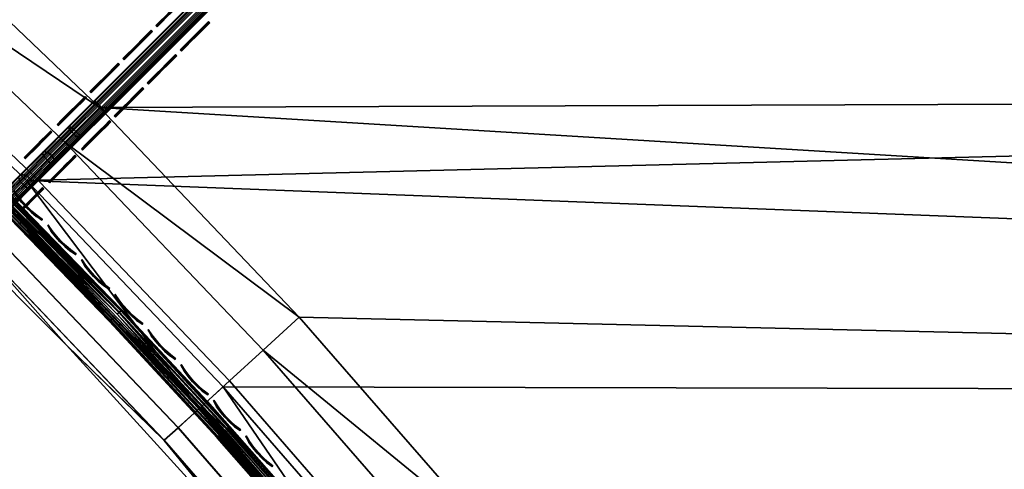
# Model space of a CAD drawing. Header units: inches. Extents: x 0 to 63.6, y -63.6 to 0.
# Tile 115 of 164: x 25.5 to 31.2, y -39.8 to -37.2. Entities that reach past the tile are written whole.
import ezdxf

# ---------------------------------------------------------------- set-up
doc = ezdxf.new("R2010")
doc.units = ezdxf.units.IN
doc.header["$LTSCALE"] = 0.03937
doc.header["$MEASUREMENT"] = 0
for name, color, linetype in [('A-FURN-3-ST', 151, 'Continuous'), ('A-FURN-3-ST-SEAM', 250, 'Continuous'), ('A-FURN-3-STITCH', 15, 'Continuous')]:
    doc.layers.add(name, color=color, linetype=linetype)

msp = doc.modelspace()

# ---------------------------------------------------------------- meshes
at = {"layer": 'A-FURN-3-ST'}
mesh = msp.add_polyface(dxfattribs=at)
corners = [(21.8081, -34.8342, 5), (43.0381, -17.4301, 5), (23.1039, -35.8627, 5), (25.7704, -37.8692, 17.9625), (27.1336, -38.8842, 18), (25.9718, -37.6679, 18), (24.5636, -36.7163, 17.9625), (24.7554, -36.506, 18), (23.3052, -35.62, 17.9625), (23.4872, -35.4011, 18), (21.9979, -34.5823, 17.9625), (22.1697, -34.3554, 18), (20.6445, -33.6057, 17.9625), (20.8057, -33.3711, 18), (20.4942, -33.8243, 17.8526), (21.8377, -34.7939, 17.8526), (23.1355, -35.8239, 17.8526), (24.3847, -36.9123, 17.8526), (25.5828, -38.0568, 17.8526), (26.7273, -39.2549, 17.8526), (26.9233, -39.0761, 17.9625), (20.3651, -34.0121, 17.6778), (21.7002, -34.9755, 17.6778), (22.9898, -35.9991, 17.6778), (24.2312, -37.0806, 17.6778), (25.4218, -38.2179, 17.6778), (21.5284, -35.2025, 17.1847), (20.7101, -34.6472, 16.9), (22.0543, -35.6561, 16.9), (22.8078, -36.218, 17.1847), (23.3495, -36.7273, 16.9), (24.0393, -37.2909, 17.1847), (24.5927, -37.8584, 16.9), (25.2204, -38.4192, 17.1847), (25.7812, -39.0469, 16.9), (25.2981, -38.3415, 17.45), (24.1134, -37.2098, 17.45), (22.878, -36.1335, 17.45), (21.5947, -35.1149, 17.45), (24.5927, -37.8584, 5.5), (23.3495, -36.7273, 5.5), (22.0543, -35.6561, 5.5), (20.7101, -34.6472, 5.5), (25.5475, -38.0921, 5), (26.5488, -39.4173, 5.0381), (25.4122, -38.2274, 5.0381), (24.3512, -36.9494, 5), (24.2223, -37.0908, 5.0381), (22.9815, -36.0098, 5.0381), (21.6926, -34.9867, 5.0381), (20.4667, -33.8661, 5), (21.5293, -35.2025, 5.3087), (22.8085, -36.2178, 5.3087), (24.0399, -37.2907, 5.3087), (25.2209, -38.4188, 5.3087), (25.7812, -39.0469, 5.5), (25.2975, -38.3421, 5.1464), (24.1129, -37.2106, 5.1464), (22.8778, -36.1345, 5.1464), (21.5947, -35.1161, 5.1464), (39.2676, -14.9658, 18)]
mesh.append_faces([[corners[k] for k in face] for face in [(0, 1, 2), (3, 4, 5), (3, 5, 6), (6, 5, 7), (6, 7, 8), (8, 7, 9), (8, 9, 10), (10, 9, 11), (10, 11, 12), (12, 11, 13), (12, 14, 15, 10), (10, 15, 16, 8), (8, 16, 17, 6), (6, 17, 18, 3), (3, 18, 19, 20), (14, 21, 22, 15), (15, 22, 23, 16), (16, 23, 24, 17), (17, 24, 25, 18), (26, 27, 28), (26, 28, 29), (29, 28, 30), (29, 30, 31), (31, 30, 32), (31, 32, 33), (33, 32, 34), (35, 25, 24, 36), (36, 24, 23, 37), (37, 23, 22, 38), (33, 35, 36, 31), (31, 36, 37, 29), (29, 37, 38, 26), (39, 34, 32), (39, 32, 40), (40, 32, 30), (40, 30, 41), (41, 30, 28), (41, 28, 42), (42, 28, 27), (43, 44, 45), (43, 45, 46), (46, 45, 47), (46, 47, 2), (2, 47, 48), (2, 48, 0), (0, 48, 49), (0, 49, 50), (42, 51, 41), (41, 51, 52), (41, 52, 40), (40, 52, 53), (40, 53, 39), (39, 53, 54), (39, 54, 55), (56, 54, 53, 57), (57, 53, 52, 58), (58, 52, 51, 59), (45, 56, 57, 47), (47, 57, 58, 48), (48, 58, 59, 49), (9, 60, 11)]])
mesh = msp.add_polyface(dxfattribs=at)
corners = [(62.1095, -52.2375, 5), (34.2097, -52.0186, 5), (33.6418, -50.4648, 5), (61.6654, -50.039, 5), (33.0034, -48.9386, 5), (61.1436, -47.8577, 5), (32.2959, -47.4432, 5), (31.5206, -45.9817, 5), (60.5445, -45.6963, 5), (30.6792, -44.5573, 5), (59.8691, -43.5576, 5), (29.7736, -43.173, 5), (28.8054, -41.8315, 5), (59.1182, -41.4441, 5), (27.7769, -40.5357, 5), (58.2927, -39.3587, 5), (26.6902, -39.2884, 5), (25.5475, -38.0921, 5), (57.3937, -37.3039, 5), (24.3512, -36.9494, 5), (23.1039, -35.8627, 5), (51.8382, -27.5785, 5), (53.0861, -29.4422, 5), (54.2671, -31.349, 5), (34.509, -51.9195, 17.9625), (34.7786, -51.8279, 18), (33.9362, -50.3518, 17.9625), (34.2013, -50.248, 18), (33.2923, -48.812, 17.9625), (33.5523, -48.6962, 18), (32.5785, -47.3033, 17.9625), (32.833, -47.1757, 18), (32.3413, -47.4223, 17.8526), (33.0499, -48.92, 17.8526), (33.6892, -50.4485, 17.8526), (34.2578, -52.0048, 17.8526), (32.8418, -49.0127, 17.6778), (33.477, -50.5316, 17.6778), (34.0421, -52.078, 17.6778), (32.5817, -49.1285, 17.1847), (33.0296, -50.2788, 16.9), (33.2119, -50.6354, 17.1847), (33.623, -51.8513, 16.9), (33.7725, -52.1696, 17.1847), (33.8765, -52.1343, 17.45), (33.3143, -50.5953, 17.45), (32.6821, -49.0838, 17.45), (33.623, -51.8513, 5.5), (33.0296, -50.2788, 5.5), (32.3628, -48.736, 5.5), (34.0285, -52.0801, 5.0381), (33.4637, -50.5345, 5.0381), (32.8287, -49.0164, 5.0381), (32.5815, -49.1265, 5.3087), (33.2117, -50.6332, 5.3087), (33.7723, -52.1672, 5.3087), (33.8749, -52.1323, 5.1464), (33.3126, -50.5937, 5.1464), (32.6805, -49.0824, 5.1464), (61.0706, -50.1684, 18), (60.5537, -48.0083, 18), (59.9604, -45.8678, 18), (32.0448, -45.6898, 18), (31.1894, -44.2415, 18), (59.2915, -43.7498, 18), (30.2686, -42.8339, 18), (58.5478, -41.6569, 18), (29.2843, -41.4699, 18), (28.2385, -40.1524, 18), (57.7303, -39.5916, 18), (27.1336, -38.8842, 18), (25.9718, -37.6679, 18), (56.8399, -37.5568, 18), (24.7554, -36.506, 18), (55.8778, -35.5548, 18), (23.4872, -35.4011, 18), (53.7435, -31.6596, 18), (52.574, -29.7713, 18), (51.3382, -27.9257, 18)]
mesh.append_faces([[corners[k] for k in face] for face in [(0, 1, 2), (3, 2, 4), (5, 4, 6), (5, 6, 7), (8, 7, 9), (10, 9, 11), (10, 11, 12), (13, 12, 14), (15, 14, 16), (15, 16, 17), (18, 17, 19), (18, 19, 20), (20, 21, 22), (20, 22, 23), (24, 25, 26), (26, 25, 27), (26, 27, 28), (28, 27, 29), (28, 29, 30), (30, 29, 31), (30, 32, 33, 28), (28, 33, 34, 26), (26, 34, 35, 24), (33, 36, 37, 34), (34, 37, 38, 35), (39, 40, 41), (41, 40, 42), (41, 42, 43), (44, 38, 37, 45), (45, 37, 36, 46), (43, 44, 45, 41), (41, 45, 46, 39), (47, 42, 48), (48, 42, 40), (48, 40, 49), (1, 50, 2), (2, 50, 51), (2, 51, 4), (4, 51, 52), (4, 52, 6), (48, 53, 54), (48, 54, 47), (47, 54, 55), (56, 55, 54, 57), (57, 54, 53, 58), (50, 56, 57, 51), (51, 57, 58, 52), (27, 59, 29), (29, 60, 31), (31, 61, 62), (62, 61, 63), (63, 64, 65), (65, 66, 67), (67, 66, 68), (68, 69, 70), (70, 69, 71), (71, 72, 73), (73, 74, 75), (76, 77, 75), (75, 77, 78)]])
mesh = msp.add_polyface(dxfattribs=at)
corners = [(56.8399, -37.5568, 18), (57.0986, -37.4383, 17.9626), (56.1322, -35.4272, 17.9626), (55.8778, -35.5548, 18), (55.0949, -33.4517, 17.9626), (54.8453, -33.5882, 18), (53.9882, -31.5142, 17.9626), (53.7435, -31.6596, 18), (52.8133, -29.6173, 17.9626), (57.5469, -37.2332, 17.6781), (56.5729, -35.2062, 17.6781), (56.3692, -35.3083, 17.8528), (57.3398, -37.328, 17.8528), (57.1516, -35.647, 16.9008), (56.1451, -33.6794, 16.9008), (56.8275, -35.0788, 17.1854), (55.7774, -33.0787, 17.1854), (55.6809, -33.1313, 17.4505), (56.7292, -35.1279, 17.4505), (55.5274, -33.2152, 17.6781), (55.3276, -33.3244, 17.8528), (55.0709, -31.7478, 16.9008), (54.6569, -31.1171, 17.1854), (54.5623, -31.1732, 17.4505), (54.412, -31.2625, 17.6781), (54.2162, -31.3788, 17.8528), (53.9302, -29.8548, 16.9008), (57.1594, -35.6432, 5.5004), (56.1528, -33.6752, 5.5004), (55.0784, -31.7434, 5.5004), (53.9377, -29.8501, 5.5004), (56.8352, -35.0751, 5.3089), (55.7849, -33.0747, 5.3089), (54.6643, -31.1129, 5.3089), (56.7383, -35.1236, 5.1466), (55.6899, -33.1267, 5.1466), (54.5711, -31.1682, 5.1466), (54.2671, -31.349, 5), (54.4316, -31.2511, 5.0381), (55.3796, -33.2965, 5), (55.5475, -33.2046, 5.0381), (56.4222, -35.2823, 5), (56.5933, -35.1964, 5.0381), (57.3937, -37.3039, 5), (62.1095, -52.2375, 5), (33.6418, -50.4648, 5), (61.6654, -50.039, 5), (33.0034, -48.9386, 5), (61.1436, -47.8577, 5), (31.5206, -45.9817, 5), (60.5445, -45.6963, 5), (30.6792, -44.5573, 5), (59.8691, -43.5576, 5), (28.8054, -41.8315, 5), (59.1182, -41.4441, 5), (27.7769, -40.5357, 5), (58.2927, -39.3587, 5), (25.5475, -38.0921, 5), (23.1039, -35.8627, 5), (34.7786, -51.8279, 18), (61.5104, -52.3456, 18), (34.2013, -50.248, 18), (61.0706, -50.1684, 18), (33.5523, -48.6962, 18), (60.5537, -48.0083, 18), (32.833, -47.1757, 18), (59.9604, -45.8678, 18), (31.1894, -44.2415, 18), (59.2915, -43.7498, 18), (30.2686, -42.8339, 18), (58.5478, -41.6569, 18), (28.2385, -40.1524, 18), (57.7303, -39.5916, 18), (25.9718, -37.6679, 18), (24.7554, -36.506, 18), (23.4872, -35.4011, 18)]
mesh.append_faces([[corners[k] for k in face] for face in [(0, 1, 2), (0, 2, 3), (3, 2, 4), (3, 4, 5), (5, 4, 6), (5, 6, 7), (7, 6, 8), (9, 10, 11, 12), (12, 11, 2, 1), (13, 14, 15), (15, 14, 16), (15, 16, 17, 18), (18, 17, 19, 10), (10, 19, 20, 11), (11, 20, 4, 2), (14, 21, 16), (16, 21, 22), (16, 22, 23, 17), (17, 23, 24, 19), (19, 24, 25, 20), (20, 25, 6, 4), (21, 26, 22), (13, 27, 28), (13, 28, 14), (14, 28, 29), (14, 29, 21), (21, 29, 30), (27, 31, 28), (28, 31, 32), (28, 32, 29), (29, 32, 33), (31, 34, 35, 32), (32, 35, 36, 33), (37, 38, 39), (39, 38, 40), (39, 40, 41), (41, 40, 42), (41, 42, 43), (34, 42, 40, 35), (35, 40, 38, 36), (44, 45, 46), (46, 47, 48), (48, 49, 50), (50, 51, 52), (52, 53, 54), (54, 55, 56), (56, 57, 43), (37, 39, 58), (58, 39, 41), (58, 41, 43), (59, 60, 61), (61, 60, 62), (63, 62, 64), (65, 64, 66), (67, 66, 68), (69, 68, 70), (71, 70, 72), (73, 72, 0), (74, 0, 3), (75, 3, 5), (75, 5, 7)]])
mesh = msp.add_polyface(dxfattribs=at)
corners = [(30.0339, -42.9951, 17.9625), (31.1894, -44.2415, 18), (30.2686, -42.8339, 18), (29.0573, -41.6417, 17.9625), (29.2843, -41.4699, 18), (28.0197, -40.3345, 17.9625), (28.2385, -40.1524, 18), (26.9233, -39.0761, 17.9625), (27.1336, -38.8842, 18), (25.7704, -37.8692, 17.9625), (26.7273, -39.2549, 17.8526), (27.8157, -40.5041, 17.8526), (28.8457, -41.8019, 17.8526), (29.8153, -43.1454, 17.8526), (25.5828, -38.0568, 17.8526), (25.4218, -38.2179, 17.6778), (26.559, -39.4084, 17.6778), (27.6405, -40.6498, 17.6778), (28.6641, -41.9394, 17.6778), (29.6276, -43.2745, 17.6778), (25.2204, -38.4192, 17.1847), (25.7812, -39.0469, 16.9), (26.3487, -39.6003, 17.1847), (26.9123, -40.2901, 16.9), (27.4216, -40.8318, 17.1847), (27.9835, -41.5853, 16.9), (28.4371, -42.1112, 17.1847), (28.9924, -42.9295, 16.9), (29.3929, -43.4357, 17.1847), (29.4835, -43.3735, 17.45), (28.5247, -42.0449, 17.45), (27.5061, -40.7616, 17.45), (26.4299, -39.5262, 17.45), (25.2981, -38.3415, 17.45), (28.9924, -42.9295, 5.5), (29.9369, -44.3199, 16.9), (27.9835, -41.5853, 5.5), (26.9123, -40.2901, 5.5), (25.7812, -39.0469, 5.5), (24.5927, -37.8584, 5.5), (29.7736, -43.173, 5), (29.6159, -43.2813, 5.0381), (28.8054, -41.8315, 5), (28.6529, -41.947, 5.0381), (27.7769, -40.5357, 5), (27.6298, -40.6581, 5.0381), (26.6902, -39.2884, 5), (26.5488, -39.4173, 5.0381), (25.5475, -38.0921, 5), (25.2209, -38.4188, 5.3087), (26.3489, -39.5997, 5.3087), (27.4218, -40.8311, 5.3087), (28.4371, -42.1103, 5.3087), (29.3929, -43.4346, 5.3087), (29.9369, -44.3199, 5.5), (29.4822, -43.3732, 5.1464), (28.5236, -42.0449, 5.1464), (27.5051, -40.7618, 5.1464), (26.429, -39.5267, 5.1464), (25.2975, -38.3421, 5.1464), (25.4122, -38.2274, 5.0381)]
mesh.append_faces([[corners[k] for k in face] for face in [(0, 1, 2), (0, 2, 3), (3, 2, 4), (3, 4, 5), (5, 4, 6), (5, 6, 7), (7, 6, 8), (7, 8, 9), (7, 10, 11, 5), (5, 11, 12, 3), (3, 12, 13, 0), (14, 15, 16, 10), (10, 16, 17, 11), (11, 17, 18, 12), (12, 18, 19, 13), (20, 21, 22), (22, 21, 23), (22, 23, 24), (24, 23, 25), (24, 25, 26), (26, 25, 27), (26, 27, 28), (29, 19, 18, 30), (30, 18, 17, 31), (31, 17, 16, 32), (32, 16, 15, 33), (28, 29, 30, 26), (26, 30, 31, 24), (24, 31, 32, 22), (22, 32, 33, 20), (34, 35, 27), (34, 27, 36), (36, 27, 25), (36, 25, 37), (37, 25, 23), (37, 23, 38), (38, 23, 21), (38, 21, 39), (40, 41, 42), (42, 41, 43), (42, 43, 44), (44, 43, 45), (44, 45, 46), (46, 45, 47), (46, 47, 48), (38, 49, 50), (38, 50, 37), (37, 50, 51), (37, 51, 36), (36, 51, 52), (36, 52, 34), (34, 52, 53), (34, 53, 54), (55, 53, 52, 56), (56, 52, 51, 57), (57, 51, 50, 58), (58, 50, 49, 59), (41, 55, 56, 43), (43, 56, 57, 45), (45, 57, 58, 47), (47, 58, 59, 60)]])
at = {"layer": 'A-FURN-3-ST-SEAM'}
mesh = msp.add_polyface(dxfattribs=at)
corners = [(28.5408, -35.1695, 18), (31.0638, -32.6365, 18.0255), (28.5358, -35.1646, 18.0255), (26.0128, -37.6976, 18), (26.0078, -37.6926, 18.0255), (25.9636, -37.6484, 18.0459), (25.9884, -37.6732, 18.0472), (28.5164, -35.1451, 18.0472), (28.4916, -35.1203, 18.0459), (31.0444, -32.6171, 18.0472), (31.0196, -32.5923, 18.0459), (31.009, -32.5818, 18.0362), (28.481, -35.1098, 18.0362), (25.953, -37.6378, 18.0362), (25.7913, -37.778, 17.9835), (25.7924, -37.7838, 18.0003), (25.9457, -37.6305, 18.0217), (25.9422, -37.627, 18.0045), (28.4737, -35.1025, 18.0217), (28.4702, -35.099, 18.0045), (31.0017, -32.5744, 18.0217), (30.9983, -32.571, 18.0045), (30.9994, -32.5721, 17.9868), (28.4714, -35.1001, 17.9868), (25.9434, -37.6282, 17.9868), (25.7948, -37.7767, 17.9661), (25.994, -37.6787, 17.9563), (25.9821, -37.6669, 17.9505), (28.5101, -35.1389, 17.9505), (28.522, -35.1507, 17.9563), (31.0381, -32.6109, 17.9505), (31.05, -32.6227, 17.9563), (31.0597, -32.6325, 17.9675), (28.5317, -35.1605, 17.9675), (26.0037, -37.6885, 17.9675), (26.0103, -37.6951, 17.9826), (28.5383, -35.1671, 17.9826), (31.0688, -32.6415, 18), (31.0256, -32.5984, 17.9515), (28.4976, -35.1264, 17.9515), (25.9696, -37.6544, 17.9515), (31.0142, -32.587, 17.9588), (28.4862, -35.115, 17.9588), (31.0555, -32.6283, 18.039), (28.5275, -35.1563, 18.039), (25.9582, -37.643, 17.9588), (25.9995, -37.6843, 18.039)]
mesh.append_faces([[corners[k] for k in face] for face in [(0, 1, 2), (0, 2, 3), (3, 2, 4), (5, 6, 7, 8), (8, 7, 9, 10), (10, 11, 12, 8), (8, 12, 13, 5), (14, 15, 16, 17), (17, 16, 18, 19), (19, 18, 20, 21), (21, 22, 23, 19), (19, 23, 24, 17), (17, 24, 25, 14), (26, 27, 28, 29), (29, 28, 30, 31), (31, 32, 33, 29), (29, 33, 34, 26), (3, 35, 0), (0, 35, 36), (0, 36, 37), (38, 30, 28, 39), (39, 28, 27, 40), (23, 22, 41, 42), (42, 41, 38, 39), (12, 11, 20, 18), (2, 1, 43, 44), (44, 43, 9, 7), (35, 34, 33, 36), (40, 45, 42, 39), (45, 24, 23, 42), (16, 13, 12, 18), (6, 46, 44, 7), (46, 4, 2, 44)]])
mesh = msp.add_polyface(dxfattribs=at)
corners = [(26.0128, -37.6976, 18), (26.0078, -37.6926, 18.0255), (25.8625, -37.8479, 17.979), (25.8539, -37.8464, 18.0041), (25.7151, -37.9952, 17.9163), (25.7032, -37.9971, 17.9399), (25.6535, -37.9584, 17.9586), (25.678, -37.9836, 17.9598), (25.8316, -37.8299, 18.0253), (25.807, -37.805, 18.024), (25.9884, -37.6732, 18.0472), (25.9636, -37.6484, 18.0459), (25.953, -37.6378, 18.0362), (25.7977, -37.7931, 18.0145), (25.6456, -37.9453, 17.9497), (25.6434, -37.9259, 17.9204), (25.6421, -37.934, 17.9363), (25.7924, -37.7838, 18.0003), (25.7913, -37.778, 17.9835), (25.7948, -37.7767, 17.9661), (25.6493, -37.9222, 17.9041), (25.7081, -37.9646, 17.8759), (25.6979, -37.9512, 17.8705), (25.8386, -37.8105, 17.9304), (25.8496, -37.8231, 17.9361), (25.9821, -37.6669, 17.9505), (25.994, -37.6787, 17.9563), (26.0037, -37.6885, 17.9675), (25.8578, -37.8344, 17.9472), (25.7148, -37.9774, 17.8863), (25.5838, -38.1216, 17.799), (25.7174, -37.9881, 17.9002), (25.8624, -37.8431, 17.962), (26.0103, -37.6951, 17.9826), (25.9696, -37.6544, 17.9515), (25.8259, -37.7981, 17.9314), (25.6851, -37.9389, 17.8714), (25.8135, -37.7877, 17.9386), (25.9582, -37.643, 17.9588), (25.9434, -37.6282, 17.9868), (25.6717, -37.9295, 17.8782), (25.9457, -37.6305, 18.0217), (25.8438, -37.84, 18.0173), (25.9995, -37.6843, 18.039), (25.6913, -37.9925, 17.9523)]
mesh.append_faces([[corners[k] for k in face] for face in [(0, 1, 2), (2, 1, 3), (2, 3, 4), (4, 3, 5), (6, 7, 8, 9), (9, 8, 10, 11), (11, 12, 13, 9), (9, 13, 14, 6), (15, 16, 17, 18), (18, 19, 20, 15), (21, 22, 23, 24), (24, 23, 25, 26), (26, 27, 28, 24), (24, 28, 29, 21), (4, 30, 31), (4, 31, 2), (2, 31, 32), (2, 32, 0), (0, 32, 33), (34, 25, 23, 35), (35, 23, 22, 36), (32, 28, 27, 33), (28, 32, 31, 29), (35, 37, 38, 34), (37, 19, 39, 38), (37, 35, 36, 40), (19, 37, 40, 20), (17, 13, 12, 41), (13, 17, 16, 14), (8, 42, 43, 10), (42, 3, 1, 43), (42, 8, 7, 44), (3, 42, 44, 5)]])
mesh = msp.add_polyface(dxfattribs=at)
corners = [(25.7151, -37.9952, 17.9163), (25.7032, -37.9971, 17.9399), (25.5794, -38.1309, 17.8134), (25.5644, -38.1359, 17.8346), (25.4627, -38.2476, 17.6777), (25.4448, -38.2555, 17.6957), (25.3905, -38.2215, 17.7101), (25.4146, -38.2469, 17.711), (25.5365, -38.1251, 17.8526), (25.5122, -38.0997, 17.8515), (25.678, -37.9836, 17.9598), (25.6535, -37.9584, 17.9586), (25.6456, -37.9453, 17.9497), (25.5055, -38.0854, 17.8435), (25.3848, -38.2061, 17.7032), (25.3898, -38.1795, 17.6808), (25.3847, -38.1915, 17.693), (25.5038, -38.0723, 17.8314), (25.5071, -38.0621, 17.8172), (25.6421, -37.934, 17.9363), (25.6434, -37.9259, 17.9204), (25.6493, -37.9222, 17.9041), (25.5152, -38.0563, 17.8025), (25.3998, -38.1717, 17.6683), (25.4657, -38.207, 17.6467), (25.4567, -38.1923, 17.6426), (25.5683, -38.0807, 17.7723), (25.5779, -38.0948, 17.7771), (25.6979, -37.9512, 17.8705), (25.7081, -37.9646, 17.8759), (25.7148, -37.9774, 17.8863), (25.5832, -38.109, 17.7864), (25.4698, -38.2224, 17.6547), (25.4688, -38.2366, 17.6654), (25.5838, -38.1216, 17.799), (25.6851, -37.9389, 17.8714), (25.5554, -38.0686, 17.7731), (25.4437, -38.1803, 17.6433), (25.7174, -37.9881, 17.9002), (25.6717, -37.9295, 17.8782), (25.5411, -38.0601, 17.7792), (25.4286, -38.1726, 17.6485), (25.6913, -37.9925, 17.9523), (25.5508, -38.133, 17.8458), (25.4298, -38.254, 17.7052)]
mesh.append_faces([[corners[k] for k in face] for face in [(0, 1, 2), (2, 1, 3), (2, 3, 4), (4, 3, 5), (6, 7, 8, 9), (9, 8, 10, 11), (11, 12, 13, 9), (9, 13, 14, 6), (15, 16, 17, 18), (18, 17, 19, 20), (20, 21, 22, 18), (18, 22, 23, 15), (24, 25, 26, 27), (27, 26, 28, 29), (29, 30, 31, 27), (27, 31, 32, 24), (4, 33, 2), (2, 33, 34), (2, 34, 0), (35, 28, 26, 36), (36, 26, 25, 37), (30, 38, 34, 31), (31, 34, 33, 32), (39, 35, 36, 40), (40, 36, 37, 41), (21, 39, 40, 22), (22, 40, 41, 23), (12, 19, 17, 13), (13, 17, 16, 14), (42, 10, 8, 43), (43, 8, 7, 44), (1, 42, 43, 3), (3, 43, 44, 5)]])
mesh = msp.add_polyface(dxfattribs=at)
corners = [(26.5655, -39.4018, 17.7271), (25.4284, -38.2112, 17.7271), (26.0574, -38.8846, 17.7259), (25.4146, -38.225, 17.7259), (25.4022, -38.2374, 17.7174), (26.0446, -38.8966, 17.7173), (25.3931, -38.2465, 17.7027), (26.0352, -38.9054, 17.7027), (25.3886, -38.251, 17.6843), (26.0306, -38.9097, 17.6842), (26.0315, -38.9089, 17.6648), (25.3895, -38.2502, 17.6648), (26.0378, -38.9031, 17.6473), (25.3955, -38.2441, 17.6473), (26.0484, -38.8931, 17.6344), (26.6738, -39.5686, 17.6344), (26.6629, -39.5783, 17.6473), (25.4058, -38.2338, 17.6344), (25.4189, -38.2207, 17.628), (26.5556, -39.4108, 17.628), (26.6603, -39.5806, 17.7027), (26.67, -39.572, 17.7173), (26.683, -39.5604, 17.7259), (26.5972, -39.373, 17.6706), (25.4586, -38.181, 17.6706), (26.1019, -38.8426, 17.6902), (25.4579, -38.1817, 17.6901), (25.4518, -38.1878, 17.7077), (26.0957, -38.8484, 17.7078), (25.4415, -38.1981, 17.7207), (26.085, -38.8584, 17.7208), (26.7113, -39.5349, 17.7208), (26.7222, -39.5251, 17.7078), (26.7286, -39.5195, 17.6902), (26.0758, -38.867, 17.6292), (25.4326, -38.207, 17.6292), (26.0886, -38.855, 17.6377), (25.445, -38.1946, 17.6377), (26.098, -38.8462, 17.6522), (25.4541, -38.1855, 17.6522), (26.7246, -39.523, 17.6522), (26.715, -39.5316, 17.6377), (26.7019, -39.5432, 17.6292)]
mesh.append_faces([[corners[k] for k in face] for face in [(0, 1, 2), (2, 1, 3), (2, 3, 4), (2, 4, 5), (5, 4, 6), (5, 6, 7), (7, 6, 8), (7, 8, 9), (9, 8, 10), (8, 11, 10), (10, 11, 12), (11, 13, 12), (12, 13, 14), (12, 14, 15, 16), (13, 17, 14), (14, 17, 18), (14, 18, 19), (20, 21, 5, 7), (21, 22, 2, 5), (23, 24, 25), (25, 24, 26), (25, 26, 27), (25, 27, 28), (28, 27, 29), (28, 29, 30), (30, 29, 1), (30, 1, 0), (30, 31, 32, 28), (28, 32, 33, 25), (19, 18, 34), (34, 18, 35), (34, 35, 36), (36, 35, 37), (36, 37, 38), (38, 37, 39), (38, 39, 24), (24, 23, 38), (38, 40, 41, 36), (36, 41, 42, 34)]])
mesh = msp.add_polyface(dxfattribs=at)
corners = [(26.0306, -38.9097, 17.6842), (26.0315, -38.9089, 17.6648), (26.6565, -39.584, 17.6648), (26.6556, -39.5848, 17.6842), (27.2636, -40.2744, 17.6648), (27.2627, -40.2752, 17.6842), (26.0378, -38.9031, 17.6473), (26.6629, -39.5783, 17.6473), (27.2702, -40.2688, 17.6473), (26.6738, -39.5686, 17.6344), (27.2813, -40.2594, 17.6344), (27.6367, -40.6518, 17.628), (26.5556, -39.4108, 17.628), (26.0484, -38.8931, 17.6344), (27.2675, -40.2711, 17.7027), (26.6603, -39.5806, 17.7027), (26.0352, -38.9054, 17.7027), (27.2774, -40.2628, 17.7173), (26.67, -39.572, 17.7173), (27.2907, -40.2514, 17.7259), (26.683, -39.5604, 17.7259), (27.647, -40.6432, 17.7271), (26.5655, -39.4018, 17.7271), (26.0574, -38.8846, 17.7259), (27.3196, -40.2267, 17.7208), (26.7113, -39.5349, 17.7208), (26.085, -38.8584, 17.7208), (26.1019, -38.8426, 17.6902), (26.7286, -39.5195, 17.6902), (26.5972, -39.373, 17.6706), (27.3373, -40.2117, 17.6902), (27.6799, -40.6159, 17.6706), (27.9276, -40.9187, 17.6902), (27.9095, -40.9332, 17.7208), (26.7222, -39.5251, 17.7078), (27.3308, -40.2172, 17.7078), (27.9209, -40.924, 17.7078), (26.098, -38.8462, 17.6522), (26.7246, -39.523, 17.6522), (26.0758, -38.867, 17.6292), (26.7019, -39.5432, 17.6292), (27.3101, -40.2348, 17.6292), (27.9234, -40.922, 17.6522), (27.3333, -40.2152, 17.6522), (26.715, -39.5316, 17.6377), (27.3234, -40.2235, 17.6377), (27.9134, -40.9301, 17.6377), (27.8997, -40.941, 17.6292)]
mesh.append_faces([[corners[k] for k in face] for face in [(0, 1, 2, 3), (3, 2, 4, 5), (1, 6, 7, 2), (2, 7, 8, 4), (7, 9, 10, 8), (11, 10, 12), (12, 10, 9), (12, 9, 13), (5, 14, 15, 3), (3, 15, 16, 0), (14, 17, 18, 15), (17, 19, 20, 18), (19, 21, 22), (19, 22, 20), (20, 22, 23), (21, 24, 22), (22, 24, 25), (22, 25, 26), (27, 28, 29), (29, 28, 30), (29, 30, 31), (31, 30, 32), (21, 33, 24), (34, 25, 24, 35), (35, 24, 33, 36), (28, 34, 35, 30), (30, 35, 36, 32), (37, 29, 38), (39, 40, 12), (12, 40, 41), (12, 41, 11), (31, 42, 43), (31, 43, 29), (29, 43, 38), (44, 38, 43, 45), (45, 43, 42, 46), (40, 44, 45, 41), (41, 45, 46, 47)]])
at = {"layer": 'A-FURN-3-STITCH'}
mesh = msp.add_polymesh((7, 4), dxfattribs=at)
for k, corner in enumerate([(26.3005, -37.1911, 18.0001), (26.3024, -37.193, 18), (26.3061, -37.1966, 18), (26.3079, -37.1985, 18.0001), (26.3277, -37.164, 18.0077), (26.3295, -37.1658, 18.0122), (26.3332, -37.1695, 18.0122), (26.335, -37.1714, 18.0077), (26.3551, -37.1365, 18.0123), (26.357, -37.1384, 18.0168), (26.3606, -37.1421, 18.0168), (26.3625, -37.1439, 18.0123), (26.3827, -37.1089, 18.0138), (26.3846, -37.1108, 18.0183), (26.3883, -37.1144, 18.0183), (26.3901, -37.1163, 18.0138), (26.4104, -37.0813, 18.0123), (26.4122, -37.0831, 18.0168), (26.4159, -37.0868, 18.0168), (26.4177, -37.0886, 18.0123), (26.4378, -37.0538, 18.0077), (26.4397, -37.0557, 18.0122), (26.4434, -37.0593, 18.0122), (26.4452, -37.0612, 18.0077), (26.465, -37.0267, 18.0001), (26.4668, -37.0285, 18.0001), (26.4705, -37.0322, 18.0001), (26.4723, -37.0341, 18.0001)]):
    mesh.set_mesh_vertex(divmod(k, 4), corner)
mesh = msp.add_polymesh((7, 4), dxfattribs=at)
for k, corner in enumerate([(26.4417, -37.3323, 18.0001), (26.4436, -37.3341, 18), (26.4473, -37.3378, 18), (26.4491, -37.3397, 18.0001), (26.4689, -37.3052, 18.0077), (26.4707, -37.307, 18.0122), (26.4744, -37.3107, 18.0122), (26.4762, -37.3126, 18.0077), (26.4963, -37.2777, 18.0123), (26.4982, -37.2796, 18.0168), (26.5018, -37.2833, 18.0168), (26.5037, -37.2851, 18.0123), (26.5239, -37.2501, 18.0138), (26.5258, -37.2519, 18.0183), (26.5295, -37.2556, 18.0183), (26.5313, -37.2575, 18.0138), (26.5516, -37.2225, 18.0123), (26.5534, -37.2243, 18.0168), (26.5571, -37.228, 18.0168), (26.5589, -37.2298, 18.0123), (26.579, -37.195, 18.0077), (26.5809, -37.1969, 18.0122), (26.5846, -37.2005, 18.0122), (26.5864, -37.2024, 18.0077), (26.6061, -37.1679, 18.0001), (26.608, -37.1697, 18.0001), (26.6117, -37.1734, 18.0001), (26.6135, -37.1753, 18.0001)]):
    mesh.set_mesh_vertex(divmod(k, 4), corner)
mesh = msp.add_polymesh((7, 4), dxfattribs=at)
for k, corner in enumerate([(26.1085, -37.3831, 18.0001), (26.1104, -37.385, 18), (26.1141, -37.3886, 18), (26.1159, -37.3905, 18.0001), (26.1357, -37.356, 18.0077), (26.1375, -37.3578, 18.0122), (26.1412, -37.3615, 18.0122), (26.143, -37.3634, 18.0077), (26.1631, -37.3285, 18.0123), (26.165, -37.3304, 18.0168), (26.1686, -37.3341, 18.0168), (26.1705, -37.3359, 18.0123), (26.1907, -37.3009, 18.0138), (26.1926, -37.3028, 18.0183), (26.1963, -37.3064, 18.0183), (26.1981, -37.3083, 18.0138), (26.2184, -37.2733, 18.0123), (26.2202, -37.2751, 18.0168), (26.2239, -37.2788, 18.0168), (26.2257, -37.2806, 18.0123), (26.2458, -37.2458, 18.0077), (26.2477, -37.2477, 18.0122), (26.2514, -37.2513, 18.0122), (26.2532, -37.2532, 18.0077), (26.273, -37.2187, 18.0001), (26.2748, -37.2205, 18.0001), (26.2785, -37.2242, 18.0001), (26.2803, -37.2261, 18.0001)]):
    mesh.set_mesh_vertex(divmod(k, 4), corner)
mesh = msp.add_polymesh((7, 4), dxfattribs=at)
for k, corner in enumerate([(26.2497, -37.5243, 18.0001), (26.2516, -37.5261, 18), (26.2553, -37.5298, 18), (26.2571, -37.5317, 18.0001), (26.2769, -37.4972, 18.0077), (26.2787, -37.499, 18.0122), (26.2824, -37.5027, 18.0122), (26.2842, -37.5046, 18.0077), (26.3043, -37.4697, 18.0123), (26.3062, -37.4716, 18.0168), (26.3098, -37.4753, 18.0168), (26.3117, -37.4771, 18.0123), (26.3319, -37.4421, 18.0138), (26.3338, -37.4439, 18.0183), (26.3375, -37.4476, 18.0183), (26.3393, -37.4495, 18.0138), (26.3596, -37.4145, 18.0123), (26.3614, -37.4163, 18.0168), (26.3651, -37.42, 18.0168), (26.3669, -37.4218, 18.0123), (26.387, -37.387, 18.0077), (26.3889, -37.3889, 18.0122), (26.3926, -37.3925, 18.0122), (26.3944, -37.3944, 18.0077), (26.4141, -37.3599, 18.0001), (26.416, -37.3617, 18.0001), (26.4197, -37.3654, 18.0001), (26.4215, -37.3673, 18.0001)]):
    mesh.set_mesh_vertex(divmod(k, 4), corner)
mesh = msp.add_polymesh((7, 4), dxfattribs=at)
for k, corner in enumerate([(25.9165, -37.5751, 18.0001), (25.9184, -37.577, 18), (25.9221, -37.5806, 18), (25.9239, -37.5825, 18.0001), (25.9437, -37.548, 18.0077), (25.9455, -37.5498, 18.0122), (25.9492, -37.5535, 18.0122), (25.951, -37.5554, 18.0077), (25.9711, -37.5205, 18.0123), (25.973, -37.5224, 18.0168), (25.9766, -37.5261, 18.0168), (25.9785, -37.5279, 18.0123), (25.9987, -37.4929, 18.0138), (26.0006, -37.4948, 18.0183), (26.0043, -37.4984, 18.0183), (26.0061, -37.5003, 18.0138), (26.0264, -37.4653, 18.0123), (26.0282, -37.4671, 18.0168), (26.0319, -37.4708, 18.0168), (26.0337, -37.4726, 18.0123), (26.0538, -37.4378, 18.0077), (26.0557, -37.4397, 18.0122), (26.0594, -37.4433, 18.0122), (26.0612, -37.4452, 18.0077), (26.081, -37.4107, 18.0001), (26.0828, -37.4125, 18.0001), (26.0865, -37.4162, 18.0001), (26.0883, -37.4181, 18.0001)]):
    mesh.set_mesh_vertex(divmod(k, 4), corner)
mesh = msp.add_polymesh((7, 4), dxfattribs=at)
for k, corner in enumerate([(26.0577, -37.7163, 18.0001), (26.0596, -37.7181, 18), (26.0633, -37.7218, 18), (26.0651, -37.7237, 18.0001), (26.0849, -37.6892, 18.0077), (26.0867, -37.691, 18.0122), (26.0904, -37.6947, 18.0122), (26.0922, -37.6966, 18.0077), (26.1123, -37.6617, 18.0123), (26.1142, -37.6636, 18.0168), (26.1178, -37.6673, 18.0168), (26.1197, -37.6691, 18.0123), (26.1399, -37.6341, 18.0138), (26.1418, -37.6359, 18.0183), (26.1455, -37.6396, 18.0183), (26.1473, -37.6415, 18.0138), (26.1676, -37.6065, 18.0123), (26.1694, -37.6083, 18.0168), (26.1731, -37.612, 18.0168), (26.1749, -37.6138, 18.0123), (26.195, -37.579, 18.0077), (26.1969, -37.5809, 18.0122), (26.2006, -37.5845, 18.0122), (26.2024, -37.5864, 18.0077), (26.2221, -37.5519, 18.0001), (26.224, -37.5537, 18.0001), (26.2277, -37.5574, 18.0001), (26.2295, -37.5593, 18.0001)]):
    mesh.set_mesh_vertex(divmod(k, 4), corner)
mesh = msp.add_polymesh((7, 4), dxfattribs=at)
for k, corner in enumerate([(25.7255, -37.7661, 17.9745), (25.7274, -37.768, 17.9745), (25.7311, -37.7716, 17.9745), (25.7329, -37.7735, 17.9745), (25.7519, -37.7398, 17.9863), (25.7534, -37.742, 17.9908), (25.7571, -37.7456, 17.9908), (25.7593, -37.7471, 17.9863), (25.7788, -37.7128, 17.9951), (25.7803, -37.715, 17.9996), (25.784, -37.7187, 17.9996), (25.7862, -37.7202, 17.9951), (25.8062, -37.6855, 18.001), (25.8077, -37.6877, 18.0054), (25.8113, -37.6914, 18.0054), (25.8135, -37.6929, 18.001), (25.8338, -37.6579, 18.0037), (25.8352, -37.6601, 18.0082), (25.8389, -37.6638, 18.0082), (25.8411, -37.6653, 18.0037), (25.8614, -37.6303, 18.0034), (25.8629, -37.6324, 18.0079), (25.8666, -37.6361, 18.0079), (25.8688, -37.6376, 18.0034), (25.8889, -37.6027, 18.0001), (25.8908, -37.6046, 18.0001), (25.8945, -37.6082, 18.0001), (25.8963, -37.6101, 18.0001)]):
    mesh.set_mesh_vertex(divmod(k, 4), corner)
mesh = msp.add_polymesh((7, 4), dxfattribs=at)
for k, corner in enumerate([(25.8667, -37.9073, 17.9745), (25.8686, -37.9092, 17.9745), (25.8723, -37.9128, 17.9745), (25.8741, -37.9147, 17.9745), (25.8931, -37.881, 17.9863), (25.8946, -37.8831, 17.9908), (25.8983, -37.8868, 17.9908), (25.9005, -37.8883, 17.9863), (25.92, -37.854, 17.9951), (25.9215, -37.8562, 17.9996), (25.9252, -37.8599, 17.9996), (25.9274, -37.8614, 17.9951), (25.9474, -37.8267, 18.001), (25.9489, -37.8289, 18.0054), (25.9525, -37.8326, 18.0054), (25.9547, -37.834, 18.001), (25.9749, -37.7991, 18.0037), (25.9764, -37.8013, 18.0082), (25.9801, -37.805, 18.0082), (25.9823, -37.8065, 18.0037), (26.0026, -37.7715, 18.0034), (26.0041, -37.7736, 18.0079), (26.0078, -37.7773, 18.0079), (26.01, -37.7788, 18.0034), (26.0301, -37.7439, 18.0001), (26.032, -37.7458, 18.0001), (26.0357, -37.7494, 18.0001), (26.0375, -37.7513, 18.0001)]):
    mesh.set_mesh_vertex(divmod(k, 4), corner)
mesh = msp.add_polymesh((7, 4), dxfattribs=at)
for k, corner in enumerate([(25.5345, -37.9571, 17.8774), (25.5364, -37.959, 17.8774), (25.54, -37.9627, 17.8774), (25.5419, -37.9645, 17.8774), (25.5578, -37.9338, 17.8985), (25.5585, -37.9368, 17.9027), (25.5622, -37.9405, 17.9027), (25.5652, -37.9412, 17.8985), (25.5822, -37.9094, 17.9168), (25.5829, -37.9124, 17.921), (25.5866, -37.9161, 17.921), (25.5896, -37.9168, 17.9168), (25.6076, -37.8841, 17.9325), (25.6082, -37.8871, 17.9367), (25.6119, -37.8908, 17.9367), (25.6149, -37.8915, 17.9325), (25.6337, -37.858, 17.9452), (25.6344, -37.861, 17.9494), (25.6381, -37.8646, 17.9494), (25.6411, -37.8653, 17.9452), (25.6605, -37.8312, 17.9551), (25.6611, -37.8342, 17.9593), (25.6648, -37.8379, 17.9593), (25.6678, -37.8386, 17.9551), (25.6877, -37.804, 17.9619), (25.6895, -37.8058, 17.9619), (25.6932, -37.8095, 17.9619), (25.695, -37.8113, 17.9619)]):
    mesh.set_mesh_vertex(divmod(k, 4), corner)
mesh = msp.add_polymesh((7, 4), dxfattribs=at)
for k, corner in enumerate([(25.6757, -38.0983, 17.8774), (25.6776, -38.1002, 17.8774), (25.6812, -38.1039, 17.8774), (25.6831, -38.1057, 17.8774), (25.699, -38.075, 17.8985), (25.6997, -38.078, 17.9027), (25.7034, -38.0817, 17.9027), (25.7064, -38.0824, 17.8985), (25.7234, -38.0506, 17.9168), (25.7241, -38.0536, 17.921), (25.7278, -38.0573, 17.921), (25.7308, -38.058, 17.9168), (25.7488, -38.0253, 17.9325), (25.7494, -38.0283, 17.9367), (25.7531, -38.032, 17.9367), (25.7561, -38.0327, 17.9325), (25.7749, -37.9992, 17.9452), (25.7756, -38.0022, 17.9494), (25.7793, -38.0058, 17.9494), (25.7823, -38.0065, 17.9452), (25.8017, -37.9724, 17.9551), (25.8023, -37.9754, 17.9593), (25.806, -37.9791, 17.9593), (25.809, -37.9798, 17.9551), (25.8289, -37.9452, 17.9619), (25.8307, -37.947, 17.9619), (25.8344, -37.9507, 17.9619), (25.8362, -37.9525, 17.9619)]):
    mesh.set_mesh_vertex(divmod(k, 4), corner)
mesh = msp.add_polymesh((7, 4), dxfattribs=at)
for k, corner in enumerate([(25.4779, -38.1516, 17.7447), (25.4769, -38.1526, 17.7425), (25.4748, -38.1547, 17.7382), (25.4738, -38.1557, 17.736), (25.5004, -38.1833, 17.749), (25.4967, -38.187, 17.7493), (25.4946, -38.189, 17.745), (25.4962, -38.1874, 17.7404), (25.5249, -38.2136, 17.7516), (25.5212, -38.2173, 17.752), (25.5192, -38.2193, 17.7477), (25.5208, -38.2177, 17.743), (25.5515, -38.2423, 17.7525), (25.5478, -38.246, 17.7529), (25.5457, -38.248, 17.7486), (25.5473, -38.2464, 17.7439), (25.5798, -38.2692, 17.7517), (25.5761, -38.2729, 17.7521), (25.5741, -38.2749, 17.7477), (25.5757, -38.2733, 17.7431), (25.6098, -38.2942, 17.7492), (25.6061, -38.2978, 17.7495), (25.6041, -38.2999, 17.7452), (25.6057, -38.2983, 17.7405), (25.6413, -38.317, 17.7449), (25.6402, -38.3181, 17.7428), (25.6381, -38.3201, 17.7385), (25.6371, -38.3211, 17.7363)]):
    mesh.set_mesh_vertex(divmod(k, 4), corner)
mesh = msp.add_polymesh((7, 4), dxfattribs=at)
for k, corner in enumerate([(25.509, -38.2651, 17.7137), (25.5108, -38.2669, 17.7137), (25.5145, -38.2706, 17.7137), (25.5163, -38.2724, 17.7137), (25.5276, -38.2464, 17.7426), (25.5276, -38.2501, 17.7462), (25.5313, -38.2538, 17.7462), (25.535, -38.2538, 17.7426), (25.5478, -38.2262, 17.7693), (25.5478, -38.2299, 17.7729), (25.5515, -38.2336, 17.7729), (25.5552, -38.2336, 17.7693), (25.5695, -38.2046, 17.7936), (25.5694, -38.2083, 17.7973), (25.5731, -38.212, 17.7973), (25.5768, -38.212, 17.7936), (25.5924, -38.1817, 17.8155), (25.5923, -38.1854, 17.8192), (25.596, -38.1891, 17.8192), (25.5997, -38.189, 17.8155), (25.6164, -38.1576, 17.8348), (25.6164, -38.1614, 17.8384), (25.62, -38.165, 17.8384), (25.6238, -38.165, 17.8348), (25.6415, -38.1326, 17.8514), (25.6433, -38.1345, 17.8514), (25.647, -38.1381, 17.8514), (25.6488, -38.14, 17.8514)]):
    mesh.set_mesh_vertex(divmod(k, 4), corner)
mesh = msp.add_polymesh((7, 4), dxfattribs=at)
for k, corner in enumerate([(25.6752, -38.3504, 17.7447), (25.6742, -38.3514, 17.7425), (25.6721, -38.3534, 17.7382), (25.671, -38.3544, 17.736), (25.6974, -38.3822, 17.749), (25.6937, -38.3859, 17.7493), (25.6916, -38.3879, 17.745), (25.6932, -38.3863, 17.7404), (25.7218, -38.4127, 17.7516), (25.718, -38.4164, 17.752), (25.7159, -38.4184, 17.7477), (25.7176, -38.4168, 17.743), (25.7481, -38.4416, 17.7525), (25.7444, -38.4453, 17.7529), (25.7423, -38.4473, 17.7486), (25.7439, -38.4457, 17.7439), (25.7762, -38.4688, 17.7517), (25.7725, -38.4724, 17.7521), (25.7704, -38.4744, 17.7477), (25.772, -38.4728, 17.7431), (25.806, -38.494, 17.7492), (25.8023, -38.4976, 17.7495), (25.8002, -38.4996, 17.7452), (25.8018, -38.498, 17.7405), (25.8373, -38.5171, 17.7449), (25.8362, -38.5181, 17.7428), (25.8341, -38.5201, 17.7385), (25.8331, -38.5211, 17.7363)]):
    mesh.set_mesh_vertex(divmod(k, 4), corner)
mesh = msp.add_polymesh((7, 4), dxfattribs=at)
for k, corner in enumerate([(25.871, -38.5506, 17.7447), (25.8699, -38.5516, 17.7425), (25.8678, -38.5536, 17.7382), (25.8667, -38.5547, 17.736), (25.8929, -38.5827, 17.749), (25.8892, -38.5863, 17.7493), (25.8871, -38.5883, 17.745), (25.8887, -38.5867, 17.7404), (25.917, -38.6134, 17.7516), (25.9133, -38.617, 17.752), (25.9112, -38.619, 17.7477), (25.9128, -38.6174, 17.743), (25.9431, -38.6425, 17.7525), (25.9394, -38.6461, 17.7529), (25.9373, -38.6481, 17.7486), (25.9389, -38.6465, 17.7439), (25.971, -38.6698, 17.7517), (25.9673, -38.6734, 17.7521), (25.9652, -38.6754, 17.7477), (25.9668, -38.6739, 17.7431), (26.0006, -38.6953, 17.7492), (25.9969, -38.6988, 17.7495), (25.9948, -38.7009, 17.7452), (25.9964, -38.6993, 17.7405), (26.0317, -38.7186, 17.7449), (26.0307, -38.7196, 17.7428), (26.0285, -38.7217, 17.7385), (26.0275, -38.7226, 17.7363)]):
    mesh.set_mesh_vertex(divmod(k, 4), corner)
mesh = msp.add_polymesh((7, 4), dxfattribs=at)
for k, corner in enumerate([(26.0651, -38.7524, 17.7447), (26.0641, -38.7534, 17.7425), (26.062, -38.7554, 17.7382), (26.0609, -38.7564, 17.736), (26.0868, -38.7847, 17.749), (26.0831, -38.7882, 17.7493), (26.0809, -38.7902, 17.745), (26.0826, -38.7887, 17.7404), (26.1107, -38.8155, 17.7516), (26.1069, -38.8191, 17.752), (26.1048, -38.8211, 17.7477), (26.1065, -38.8195, 17.743), (26.1366, -38.8448, 17.7525), (26.1328, -38.8484, 17.7529), (26.1307, -38.8504, 17.7486), (26.1323, -38.8488, 17.7439), (26.1643, -38.8724, 17.7517), (26.1605, -38.876, 17.7521), (26.1584, -38.878, 17.7477), (26.1601, -38.8764, 17.7431), (26.1937, -38.8981, 17.7492), (26.1899, -38.9016, 17.7495), (26.1878, -38.9036, 17.7452), (26.1895, -38.9021, 17.7405), (26.2246, -38.9216, 17.7449), (26.2235, -38.9227, 17.7428), (26.2214, -38.9247, 17.7385), (26.2204, -38.9256, 17.7363)]):
    mesh.set_mesh_vertex(divmod(k, 4), corner)
mesh = msp.add_polymesh((7, 4), dxfattribs=at)
for k, corner in enumerate([(26.2577, -38.9557, 17.7447), (26.2567, -38.9567, 17.7425), (26.2546, -38.9587, 17.7382), (26.2535, -38.9597, 17.736), (26.2792, -38.9881, 17.749), (26.2754, -38.9917, 17.7493), (26.2733, -38.9937, 17.745), (26.2749, -38.9921, 17.7404), (26.3028, -39.0192, 17.7516), (26.299, -39.0227, 17.752), (26.2969, -39.0247, 17.7477), (26.2986, -39.0232, 17.743), (26.3285, -39.0487, 17.7525), (26.3247, -39.0522, 17.7529), (26.3225, -39.0542, 17.7486), (26.3242, -39.0527, 17.7439), (26.356, -39.0765, 17.7517), (26.3522, -39.08, 17.7521), (26.35, -39.082, 17.7477), (26.3517, -39.0804, 17.7431), (26.3852, -39.1023, 17.7492), (26.3814, -39.1059, 17.7495), (26.3792, -39.1079, 17.7452), (26.3809, -39.1063, 17.7405), (26.4159, -39.1262, 17.7449), (26.4148, -39.1272, 17.7428), (26.4127, -39.1292, 17.7385), (26.4116, -39.1301, 17.7363)]):
    mesh.set_mesh_vertex(divmod(k, 4), corner)
mesh = msp.add_polymesh((7, 4), dxfattribs=at)
for k, corner in enumerate([(26.4488, -39.1605, 17.7447), (26.4477, -39.1615, 17.7425), (26.4456, -39.1635, 17.7382), (26.4445, -39.1645, 17.736), (26.47, -39.1931, 17.749), (26.4661, -39.1966, 17.7493), (26.464, -39.1986, 17.745), (26.4657, -39.197, 17.7404), (26.4933, -39.2243, 17.7516), (26.4895, -39.2278, 17.752), (26.4874, -39.2298, 17.7477), (26.489, -39.2283, 17.743), (26.5188, -39.254, 17.7525), (26.5149, -39.2575, 17.7529), (26.5128, -39.2595, 17.7486), (26.5145, -39.258, 17.7439), (26.5461, -39.282, 17.7517), (26.5422, -39.2855, 17.7521), (26.5401, -39.2875, 17.7477), (26.5418, -39.286, 17.7431), (26.5751, -39.3081, 17.7492), (26.5712, -39.3116, 17.7495), (26.5691, -39.3136, 17.7452), (26.5708, -39.3121, 17.7405), (26.6056, -39.3322, 17.7449), (26.6045, -39.3332, 17.7428), (26.6023, -39.3352, 17.7385), (26.6013, -39.3361, 17.7363)]):
    mesh.set_mesh_vertex(divmod(k, 4), corner)
mesh = msp.add_polymesh((7, 4), dxfattribs=at)
for k, corner in enumerate([(26.6382, -39.3668, 17.7447), (26.6371, -39.3678, 17.7425), (26.635, -39.3697, 17.7382), (26.6339, -39.3707, 17.736), (26.6591, -39.3995, 17.749), (26.6553, -39.403, 17.7493), (26.6531, -39.405, 17.745), (26.6548, -39.4034, 17.7404), (26.6823, -39.4309, 17.7516), (26.6784, -39.4344, 17.752), (26.6762, -39.4364, 17.7477), (26.6779, -39.4349, 17.743), (26.7075, -39.4608, 17.7525), (26.7036, -39.4643, 17.7529), (26.7014, -39.4663, 17.7486), (26.7031, -39.4648, 17.7439), (26.7345, -39.489, 17.7517), (26.7307, -39.4925, 17.7521), (26.7285, -39.4945, 17.7477), (26.7302, -39.493, 17.7431), (26.7633, -39.5154, 17.7492), (26.7595, -39.5188, 17.7495), (26.7573, -39.5208, 17.7452), (26.759, -39.5193, 17.7405), (26.7937, -39.5397, 17.7449), (26.7926, -39.5407, 17.7428), (26.7904, -39.5426, 17.7385), (26.7893, -39.5436, 17.7363)]):
    mesh.set_mesh_vertex(divmod(k, 4), corner)
mesh = msp.add_polymesh((7, 4), dxfattribs=at)
for k, corner in enumerate([(26.826, -39.5745, 17.7447), (26.8249, -39.5755, 17.7425), (26.8228, -39.5774, 17.7382), (26.8217, -39.5784, 17.736), (26.8467, -39.6074, 17.749), (26.8428, -39.6109, 17.7493), (26.8406, -39.6128, 17.745), (26.8423, -39.6113, 17.7404), (26.8696, -39.639, 17.7516), (26.8657, -39.6425, 17.752), (26.8635, -39.6444, 17.7477), (26.8652, -39.6429, 17.743), (26.8945, -39.6691, 17.7525), (26.8907, -39.6726, 17.7529), (26.8885, -39.6745, 17.7486), (26.8902, -39.673, 17.7439), (26.9214, -39.6975, 17.7517), (26.9175, -39.701, 17.7521), (26.9153, -39.7029, 17.7477), (26.917, -39.7014, 17.7431), (26.95, -39.7241, 17.7492), (26.9461, -39.7275, 17.7495), (26.9439, -39.7295, 17.7452), (26.9456, -39.728, 17.7405), (26.9801, -39.7486, 17.7449), (26.979, -39.7496, 17.7428), (26.9768, -39.7515, 17.7385), (26.9758, -39.7525, 17.7363)]):
    mesh.set_mesh_vertex(divmod(k, 4), corner)

doc.saveas('drawing.dxf')
